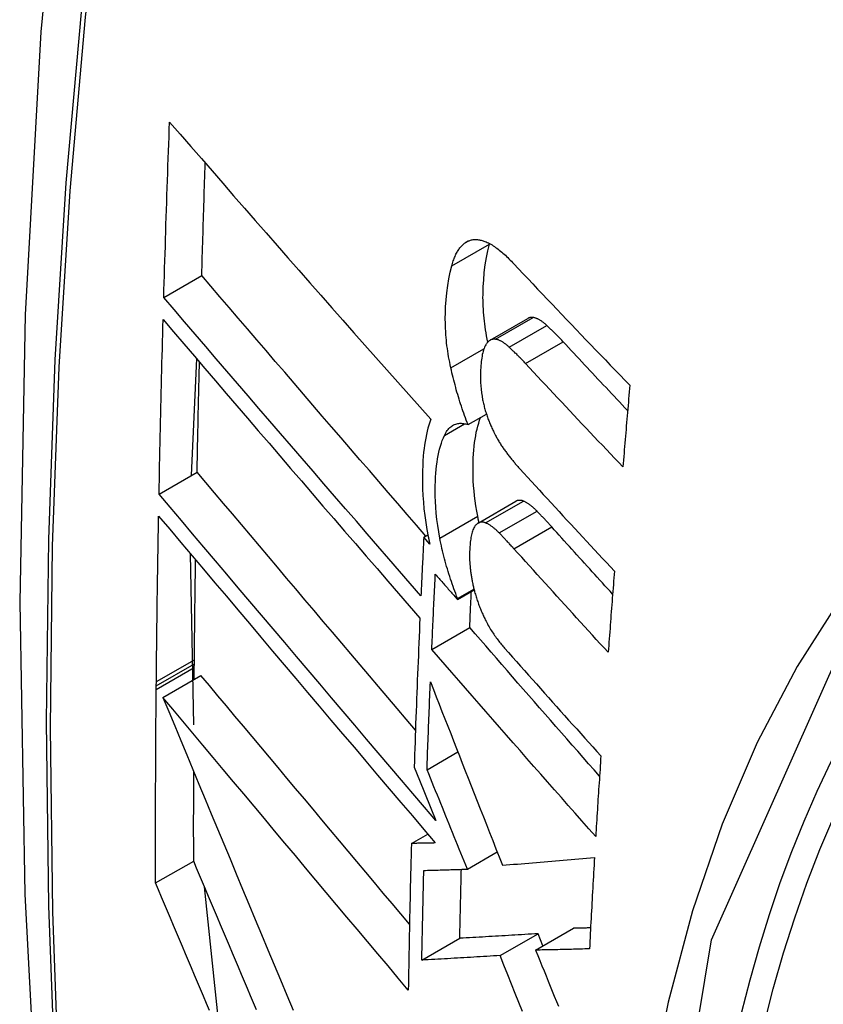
# Model space of a CAD drawing. Header units: inches. Extents: x 193.4 to 227.9, y 72.8 to 107.2.
# Tile 15 of 33: x 195.934 to 196.059, y 104.07 to 104.223. Entities that reach past the tile are written whole.
import ezdxf

# ---------------------------------------------------------------- set-up
doc = ezdxf.new("R2010")
doc.units = ezdxf.units.IN
doc.header["$MEASUREMENT"] = 0
doc.layers.add('Visible Edges(ANSI)', color=7, linetype='Continuous', lineweight=25)
doc.layers.add('Visible Tangent Edges(ANSI)', color=7, linetype='Continuous', lineweight=25)

msp = doc.modelspace()

# ---------------------------------------------------------------- linework, layer by layer
at = {"layer": 'Visible Edges(ANSI)'}
for p, q in [((196.00707, 104.18793), (196.0071, 104.18803)), ((195.95663, 104.17969), (195.96251, 104.18307)), ((196.00718, 104.17305), (196.01302, 104.17642)), ((195.96093, 104.15212), (195.96173, 104.17016)), ((196.00377, 104.15997), (196.00661, 104.16161)), ((195.95589, 104.14921), (195.96179, 104.15261)), ((196.00533, 104.14472), (196.01119, 104.14809)), ((195.9969, 104.14251), (195.99755, 104.14288)), ((195.99784, 104.14144), (195.9969, 104.14251)), ((195.9613, 104.11347), (195.96075, 104.13996)), ((196.00214, 104.13287), (196.00472, 104.13435)), ((196.00215, 104.13304), (196.00468, 104.1345)), ((196.00214, 104.13287), (196.00215, 104.13304)), ((195.99815, 104.12513), (196.00403, 104.12852)), ((195.96137, 104.12289), (195.96137, 104.12355)), ((195.96135, 104.12049), (195.96136, 104.12232)), ((195.96136, 104.12232), (195.96137, 104.12289)), ((195.95547, 104.11949), (195.95548, 104.12015)), ((195.95649, 104.1177), (195.96239, 104.12109)), ((195.95546, 104.11892), (195.95547, 104.11949)), ((195.99741, 104.1065), (196.0022, 104.10925)), ((195.99542, 104.10691), (195.99624, 104.10488)), ((195.99624, 104.10488), (195.99879, 104.09862)), ((195.99499, 104.09507), (195.99753, 104.09653)), ((196.00366, 104.09109), (196.00828, 104.09375)), ((195.95536, 104.08895), (195.96126, 104.09235)), ((195.96524, 104.06616), (195.96294, 104.08837)), ((196.00873, 104.0777), (196.01462, 104.08109)), ((196.01424, 104.07854), (196.02012, 104.08193)), ((196.01537, 104.07919), (196.01462, 104.08109)), ((195.9966, 104.07699), (196.0025, 104.08038))]:
    msp.add_line(p, q, dxfattribs=at)
at = {"layer": 'Visible Edges(ANSI)', "flags": 128}
for points in [[(195.98832, 104.46499), (195.97549, 104.42688), (195.96443, 104.38765), (195.95514, 104.34736), (195.94758, 104.30609), (195.94174, 104.2639), (195.9376, 104.22085), (195.93513, 104.17701), (195.93431, 104.13244), (195.93512, 104.08719), (195.93755, 104.04134), (195.94157, 103.99494), (195.94716, 103.94807), (195.95431, 103.90078), (195.96299, 103.85314), (195.97318, 103.80523), (195.98486, 103.75711)], [(195.95663, 104.17969), (195.95666, 104.18082), (195.9567, 104.18195), (195.95673, 104.18308), (195.95676, 104.18421), (195.9568, 104.18534), (195.95683, 104.18647), (195.95687, 104.1876), (195.9569, 104.18873), (195.95694, 104.18987), (195.95697, 104.191), (195.95701, 104.19213), (195.95705, 104.19326), (195.95708, 104.19439), (195.95712, 104.19553), (195.95716, 104.19666), (195.9572, 104.19779), (195.95724, 104.19892), (195.95728, 104.20006), (195.95732, 104.20119), (195.95735, 104.20233), (195.95739, 104.20346), (195.95744, 104.20459), (195.95748, 104.20573), (195.95752, 104.20686)], [(195.95752, 104.20686), (195.95915, 104.20498), (195.9608, 104.20309), (195.96245, 104.20119), (195.9641, 104.19928), (195.96577, 104.19737), (195.96744, 104.19545), (195.96911, 104.19353), (195.9708, 104.19161), (195.97248, 104.18968), (195.97417, 104.18775), (195.97586, 104.18582), (195.97756, 104.18389), (195.97926, 104.18195), (195.98096, 104.18002), (195.98266, 104.17808), (195.98437, 104.17615), (195.98607, 104.17422), (195.98778, 104.17229), (195.98948, 104.17037), (195.99118, 104.16845), (195.99289, 104.16653), (195.99459, 104.16462), (195.99629, 104.16271), (195.99798, 104.16081)], [(195.96251, 104.18307), (195.96253, 104.1838), (195.96256, 104.18452), (195.96258, 104.18525), (195.9626, 104.18597), (195.96262, 104.1867), (195.96264, 104.18742), (195.96266, 104.18815), (195.96268, 104.18888), (195.96271, 104.1896), (195.96273, 104.19033), (195.96275, 104.19105), (195.96277, 104.19178), (195.9628, 104.1925), (195.96282, 104.19323), (195.96284, 104.19395), (195.96286, 104.19468), (195.96289, 104.19541), (195.96291, 104.19613), (195.96293, 104.19686), (195.96296, 104.19758), (195.96298, 104.19831), (195.963, 104.19904), (195.96303, 104.19976), (195.96305, 104.20049)], [(196.00123, 104.18456), (196.00129, 104.18476), (196.00135, 104.18496), (196.00141, 104.18515), (196.00147, 104.18534), (196.00154, 104.18552), (196.00161, 104.1857), (196.00168, 104.18587), (196.00175, 104.18604), (196.00182, 104.18621), (196.0019, 104.18637), (196.00198, 104.18653), (196.00206, 104.18668), (196.00214, 104.18682), (196.00223, 104.18696), (196.00232, 104.1871), (196.00241, 104.18723), (196.0025, 104.18735), (196.00259, 104.18747), (196.00269, 104.18759), (196.00279, 104.1877), (196.00289, 104.1878), (196.00299, 104.1879), (196.0031, 104.18799), (196.0032, 104.18808)], [(196.0032, 104.18808), (196.00332, 104.18817), (196.00343, 104.18824), (196.00355, 104.18831), (196.00367, 104.18838), (196.00379, 104.18843), (196.00392, 104.18848), (196.00404, 104.18853), (196.00417, 104.18857), (196.0043, 104.1886), (196.00443, 104.18862), (196.00456, 104.18864), (196.00469, 104.18865), (196.00483, 104.18866), (196.00496, 104.18866), (196.0051, 104.18865), (196.00524, 104.18864), (196.00538, 104.18862), (196.00552, 104.1886), (196.00566, 104.18857), (196.0058, 104.18854), (196.00594, 104.1885), (196.00609, 104.18846), (196.00623, 104.18841), (196.00638, 104.18836)], [(196.00682, 104.17277), (196.00672, 104.17324), (196.00664, 104.17371), (196.00656, 104.17418), (196.00648, 104.17464), (196.00641, 104.17511), (196.00635, 104.17557), (196.0063, 104.17603), (196.00625, 104.17649), (196.00621, 104.17695), (196.00617, 104.17741), (196.00614, 104.17787), (196.00612, 104.17832), (196.0061, 104.17877), (196.00609, 104.17921), (196.00608, 104.17965), (196.00609, 104.18008), (196.00609, 104.1806), (196.00612, 104.18136), (196.00619, 104.18238), (196.00629, 104.18357), (196.00643, 104.18473), (196.00661, 104.18585), (196.00682, 104.18692), (196.00707, 104.18793)], [(196.00638, 104.18836), (196.00656, 104.18829), (196.00674, 104.18821), (196.00692, 104.18812), (196.0071, 104.18802), (196.00729, 104.18792), (196.00748, 104.18781), (196.00766, 104.18769), (196.00785, 104.18757), (196.00804, 104.18744), (196.00823, 104.18731), (196.00841, 104.18716), (196.0086, 104.18702), (196.00879, 104.18686), (196.00898, 104.18671), (196.00917, 104.18654), (196.00936, 104.18638), (196.00955, 104.18621), (196.00974, 104.18603), (196.00992, 104.18585), (196.01011, 104.18567), (196.0103, 104.18548), (196.01048, 104.1853), (196.01067, 104.1851), (196.01085, 104.18491)], [(196.0011, 104.16879), (196.001, 104.16922), (196.00092, 104.16965), (196.00083, 104.17008), (196.00076, 104.1705), (196.00069, 104.17093), (196.00062, 104.17136), (196.00056, 104.17178), (196.0005, 104.1722), (196.00045, 104.17263), (196.00041, 104.17305), (196.00037, 104.17347), (196.00033, 104.17389), (196.0003, 104.17436), (196.00027, 104.17495), (196.00025, 104.17564), (196.00024, 104.17642), (196.00025, 104.17729), (196.00029, 104.17825), (196.00036, 104.1793), (196.00047, 104.18041), (196.00061, 104.18152), (196.00078, 104.18258), (196.00099, 104.1836), (196.00123, 104.18456)], [(196.01085, 104.18491), (196.01159, 104.18412), (196.01233, 104.18334), (196.01307, 104.18255), (196.01381, 104.18177), (196.01455, 104.18098), (196.0153, 104.1802), (196.01604, 104.17941), (196.01679, 104.17862), (196.01753, 104.17784), (196.01828, 104.17705), (196.01903, 104.17627), (196.01978, 104.17548), (196.02053, 104.1747), (196.02128, 104.17391), (196.02203, 104.17313), (196.02278, 104.17234), (196.02353, 104.17156), (196.02429, 104.17077), (196.02504, 104.16999), (196.0258, 104.16921), (196.02655, 104.16842), (196.02731, 104.16764), (196.02807, 104.16686), (196.02882, 104.16608)], [(195.99725, 104.14271), (195.99579, 104.14439), (195.99433, 104.14607), (195.99287, 104.14776), (195.99141, 104.14945), (195.98995, 104.15114), (195.98848, 104.15284), (195.98702, 104.15453), (195.98556, 104.15623), (195.98409, 104.15792), (195.98263, 104.15962), (195.98117, 104.16131), (195.97971, 104.16301), (195.97826, 104.1647), (195.97681, 104.16639), (195.97536, 104.16808), (195.97391, 104.16977), (195.97247, 104.17145), (195.97103, 104.17312), (195.9696, 104.1748), (195.96817, 104.17646), (195.96675, 104.17813), (195.96533, 104.17978), (195.96392, 104.18143), (195.96251, 104.18307)], [(195.99647, 104.13346), (195.99481, 104.13537), (195.99315, 104.13728), (195.99148, 104.1392), (195.98981, 104.14113), (195.98813, 104.14306), (195.98646, 104.14499), (195.98478, 104.14693), (195.9831, 104.14887), (195.98142, 104.15082), (195.97975, 104.15276), (195.97807, 104.1547), (195.97639, 104.15665), (195.97472, 104.15859), (195.97305, 104.16053), (195.97138, 104.16247), (195.96972, 104.16441), (195.96806, 104.16634), (195.96641, 104.16826), (195.96476, 104.17019), (195.96312, 104.1721), (195.96149, 104.17401), (195.95986, 104.17591), (195.95824, 104.1778), (195.95663, 104.17969)], [(195.95589, 104.14921), (195.95592, 104.15034), (195.95594, 104.15146), (195.95596, 104.15259), (195.95598, 104.15371), (195.95601, 104.15484), (195.95603, 104.15596), (195.95606, 104.15709), (195.95608, 104.15821), (195.95611, 104.15934), (195.95613, 104.16047), (195.95616, 104.16159), (195.95618, 104.16272), (195.95621, 104.16385), (195.95624, 104.16497), (195.95627, 104.1661), (195.95629, 104.16723), (195.95632, 104.16835), (195.95635, 104.16948), (195.95638, 104.17061), (195.95641, 104.17174), (195.95644, 104.17286), (195.95647, 104.17399), (195.9565, 104.17512), (195.95653, 104.17625)], [(195.95653, 104.17625), (195.95814, 104.17436), (195.95976, 104.17247), (195.96138, 104.17057), (195.96301, 104.16866), (195.96465, 104.16674), (195.9663, 104.16482), (195.96795, 104.16289), (195.96961, 104.16096), (195.97127, 104.15902), (195.97293, 104.15708), (195.9746, 104.15514), (195.97627, 104.1532), (195.97794, 104.15125), (195.97962, 104.1493), (195.98129, 104.14736), (195.98297, 104.14541), (195.98465, 104.14347), (195.98632, 104.14153), (195.98799, 104.13959), (195.98967, 104.13766), (195.99133, 104.13573), (195.993, 104.13381), (195.99466, 104.1319), (195.99632, 104.12999)], [(196.01388, 104.17657), (196.01384, 104.17657), (196.0138, 104.17658), (196.01376, 104.17658), (196.01373, 104.17658), (196.01369, 104.17658), (196.01365, 104.17658), (196.01361, 104.17658), (196.01358, 104.17658), (196.01354, 104.17658), (196.0135, 104.17658), (196.01347, 104.17657), (196.01343, 104.17657), (196.0134, 104.17656), (196.01336, 104.17655), (196.01332, 104.17654), (196.01329, 104.17653), (196.01325, 104.17652), (196.01322, 104.17651), (196.01319, 104.1765), (196.01315, 104.17648), (196.01312, 104.17647), (196.01308, 104.17645), (196.01305, 104.17643), (196.01302, 104.17642)], [(196.01598, 104.17533), (196.01589, 104.17542), (196.0158, 104.17549), (196.01571, 104.17557), (196.01562, 104.17564), (196.01554, 104.17572), (196.01545, 104.17579), (196.01536, 104.17585), (196.01527, 104.17592), (196.01518, 104.17598), (196.01509, 104.17604), (196.015, 104.1761), (196.01491, 104.17616), (196.01483, 104.17621), (196.01474, 104.17626), (196.01465, 104.1763), (196.01456, 104.17635), (196.01448, 104.17639), (196.01439, 104.17642), (196.0143, 104.17645), (196.01422, 104.17648), (196.01413, 104.17651), (196.01405, 104.17653), (196.01396, 104.17655), (196.01388, 104.17657)], [(196.01849, 104.17282), (196.01839, 104.17293), (196.01828, 104.17304), (196.01818, 104.17315), (196.01807, 104.17326), (196.01797, 104.17337), (196.01787, 104.17348), (196.01776, 104.17359), (196.01766, 104.1737), (196.01755, 104.1738), (196.01745, 104.17391), (196.01734, 104.17402), (196.01724, 104.17412), (196.01713, 104.17423), (196.01703, 104.17433), (196.01692, 104.17444), (196.01682, 104.17454), (196.01671, 104.17464), (196.01661, 104.17474), (196.0165, 104.17484), (196.0164, 104.17494), (196.01629, 104.17504), (196.01619, 104.17514), (196.01608, 104.17524), (196.01598, 104.17533)], [(196.00651, 104.17236), (196.00641, 104.17218), (196.00632, 104.17199), (196.00624, 104.17178), (196.00616, 104.17156), (196.0061, 104.17132), (196.00604, 104.17108), (196.00598, 104.17083), (196.00593, 104.17056), (196.00589, 104.17029), (196.00585, 104.17002), (196.00581, 104.16974), (196.00578, 104.16945), (196.00576, 104.16915), (196.00573, 104.1688), (196.00571, 104.16841), (196.00569, 104.16798), (196.00568, 104.16751), (196.00568, 104.16702), (196.0057, 104.16651), (196.00573, 104.16599), (196.00578, 104.16545), (196.00584, 104.16492), (196.00593, 104.16437), (196.00603, 104.16383)], [(196.00804, 104.1732), (196.00796, 104.17321), (196.00789, 104.17322), (196.00781, 104.17322), (196.00774, 104.17322), (196.00767, 104.17321), (196.0076, 104.1732), (196.00753, 104.17319), (196.00746, 104.17317), (196.00739, 104.17315), (196.00732, 104.17312), (196.00726, 104.17309), (196.00719, 104.17306), (196.00713, 104.17302), (196.00706, 104.17298), (196.007, 104.17293), (196.00694, 104.17288), (196.00688, 104.17283), (196.00683, 104.17277), (196.00677, 104.17271), (196.00672, 104.17265), (196.00666, 104.17258), (196.00661, 104.17251), (196.00656, 104.17243), (196.00651, 104.17236)], [(196.01014, 104.17197), (196.01005, 104.17205), (196.00996, 104.17213), (196.00987, 104.17221), (196.00979, 104.17228), (196.0097, 104.17235), (196.00961, 104.17242), (196.00952, 104.17249), (196.00943, 104.17256), (196.00934, 104.17262), (196.00925, 104.17268), (196.00916, 104.17274), (196.00908, 104.17279), (196.00899, 104.17284), (196.0089, 104.17289), (196.00881, 104.17294), (196.00872, 104.17298), (196.00864, 104.17302), (196.00855, 104.17306), (196.00846, 104.17309), (196.00838, 104.17312), (196.00829, 104.17315), (196.00821, 104.17317), (196.00812, 104.17319), (196.00804, 104.1732)], [(196.02849, 104.16215), (196.02807, 104.1626), (196.02765, 104.16304), (196.02723, 104.16348), (196.02681, 104.16393), (196.02639, 104.16437), (196.02597, 104.16482), (196.02556, 104.16526), (196.02514, 104.16571), (196.02472, 104.16615), (196.0243, 104.1666), (196.02389, 104.16704), (196.02347, 104.16748), (196.02305, 104.16793), (196.02264, 104.16837), (196.02222, 104.16882), (196.02181, 104.16926), (196.02139, 104.16971), (196.02098, 104.17015), (196.02056, 104.1706), (196.02015, 104.17104), (196.01973, 104.17148), (196.01932, 104.17193), (196.0189, 104.17237), (196.01849, 104.17282)], [(196.01265, 104.16946), (196.01255, 104.16957), (196.01245, 104.16968), (196.01234, 104.16979), (196.01224, 104.1699), (196.01213, 104.17001), (196.01203, 104.17012), (196.01192, 104.17023), (196.01182, 104.17034), (196.01171, 104.17044), (196.01161, 104.17055), (196.0115, 104.17066), (196.0114, 104.17076), (196.0113, 104.17087), (196.01119, 104.17097), (196.01109, 104.17107), (196.01098, 104.17118), (196.01088, 104.17128), (196.01077, 104.17138), (196.01067, 104.17148), (196.01056, 104.17158), (196.01046, 104.17168), (196.01035, 104.17178), (196.01025, 104.17188), (196.01014, 104.17197)], [(195.96179, 104.15261), (195.9618, 104.15332), (195.96181, 104.15403), (195.96183, 104.15474), (195.96184, 104.15545), (195.96186, 104.15616), (195.96187, 104.15687), (195.96189, 104.15758), (195.9619, 104.15829), (195.96192, 104.159), (195.96193, 104.15971), (195.96195, 104.16042), (195.96196, 104.16113), (195.96198, 104.16184), (195.96199, 104.16255), (195.96201, 104.16326), (195.96202, 104.16397), (195.96204, 104.16468), (195.96206, 104.16539), (195.96207, 104.1661), (195.96209, 104.16682), (195.96211, 104.16753), (195.96212, 104.16824), (195.96214, 104.16895), (195.96216, 104.16966)], [(196.02775, 104.15344), (196.02712, 104.1541), (196.02648, 104.15477), (196.02585, 104.15543), (196.02521, 104.1561), (196.02458, 104.15677), (196.02395, 104.15743), (196.02332, 104.1581), (196.02268, 104.15877), (196.02205, 104.15944), (196.02142, 104.1601), (196.02079, 104.16077), (196.02016, 104.16144), (196.01953, 104.16211), (196.0189, 104.16278), (196.01828, 104.16344), (196.01765, 104.16411), (196.01702, 104.16478), (196.0164, 104.16545), (196.01577, 104.16612), (196.01515, 104.16678), (196.01452, 104.16745), (196.0139, 104.16812), (196.01328, 104.16879), (196.01265, 104.16946)], [(196.00377, 104.15997), (196.00363, 104.16032), (196.0035, 104.16067), (196.00336, 104.16102), (196.00323, 104.16137), (196.0031, 104.16173), (196.00298, 104.16209), (196.00285, 104.16244), (196.00273, 104.16281), (196.00261, 104.16317), (196.0025, 104.16353), (196.00238, 104.1639), (196.00227, 104.16427), (196.00216, 104.16464), (196.00205, 104.16501), (196.00195, 104.16538), (196.00185, 104.16575), (196.00175, 104.16613), (196.00165, 104.1665), (196.00155, 104.16688), (196.00146, 104.16726), (196.00136, 104.16764), (196.00127, 104.16802), (196.00118, 104.1684), (196.0011, 104.16879)], [(196.02882, 104.16608), (196.02878, 104.16555), (196.02873, 104.16503), (196.02869, 104.1645), (196.02864, 104.16397), (196.0286, 104.16345), (196.02855, 104.16292), (196.02851, 104.16239), (196.02846, 104.16187), (196.02842, 104.16134), (196.02837, 104.16081), (196.02833, 104.16029), (196.02828, 104.15976), (196.02824, 104.15923), (196.02819, 104.1587), (196.02815, 104.15818), (196.0281, 104.15765), (196.02806, 104.15712), (196.02802, 104.1566), (196.02797, 104.15607), (196.02793, 104.15554), (196.02788, 104.15502), (196.02784, 104.15449), (196.0278, 104.15396), (196.02775, 104.15344)], [(196.00603, 104.16383), (196.00607, 104.16364), (196.00611, 104.16346), (196.00615, 104.16327), (196.0062, 104.16309), (196.00624, 104.16291), (196.00629, 104.16272), (196.00634, 104.16254), (196.00639, 104.16236), (196.00644, 104.16218), (196.00649, 104.162), (196.00655, 104.16182), (196.0066, 104.16165), (196.00666, 104.16147), (196.00672, 104.16129), (196.00678, 104.16112), (196.00684, 104.16094), (196.0069, 104.16077), (196.00697, 104.1606), (196.00703, 104.16044), (196.0071, 104.16027), (196.00717, 104.1601), (196.00724, 104.15994), (196.00731, 104.15978), (196.00738, 104.15962)], [(195.99798, 104.16081), (195.99783, 104.16037), (195.99769, 104.15991), (195.99755, 104.15943), (195.99743, 104.15894), (195.99732, 104.15843), (195.99721, 104.1579), (195.99712, 104.15737), (195.99703, 104.15681), (195.99696, 104.15625), (195.99689, 104.15568), (195.99683, 104.15506), (195.99678, 104.15438), (195.99674, 104.15363), (195.99671, 104.15282), (195.99669, 104.15194), (195.99669, 104.15101), (195.99672, 104.15002), (195.99677, 104.149), (195.99685, 104.14797), (195.99694, 104.14692), (195.99707, 104.14587), (195.99722, 104.14481), (195.99739, 104.14374), (195.99759, 104.14266)], [(196.0001, 104.1583), (196.00021, 104.15852), (196.00032, 104.15872), (196.00043, 104.1589), (196.00055, 104.15908), (196.00068, 104.15924), (196.00081, 104.15939), (196.00094, 104.15952), (196.00108, 104.15965), (196.00123, 104.15975), (196.00138, 104.15985), (196.00153, 104.15993), (196.00168, 104.16), (196.00185, 104.16006), (196.00201, 104.16011), (196.00218, 104.16014), (196.00234, 104.16016), (196.00252, 104.16018), (196.00269, 104.16018), (196.00287, 104.16017), (196.00304, 104.16015), (196.00322, 104.16012), (196.00341, 104.16008), (196.00359, 104.16003), (196.00377, 104.15997)], [(196.00526, 104.14578), (196.00511, 104.14658), (196.00498, 104.14738), (196.00487, 104.14816), (196.00477, 104.14895), (196.00469, 104.14972), (196.00463, 104.15048), (196.00458, 104.15124), (196.00455, 104.15199), (196.00454, 104.15273), (196.00454, 104.15345), (196.00455, 104.15414), (196.00458, 104.1548), (196.00462, 104.15544), (196.00467, 104.15604), (196.00472, 104.15662), (196.00479, 104.15718), (196.00487, 104.15773), (196.00495, 104.15826), (196.00505, 104.15878), (196.00516, 104.15928), (196.00528, 104.15976), (196.00542, 104.16022), (196.00556, 104.16067), (196.00571, 104.16109)], [(195.99939, 104.1424), (195.99922, 104.14337), (195.99907, 104.14434), (195.99894, 104.14529), (195.99884, 104.14624), (195.99876, 104.14717), (195.99871, 104.14807), (195.99868, 104.14891), (195.99867, 104.14972), (195.99868, 104.15048), (195.99871, 104.15119), (195.99874, 104.15185), (195.99879, 104.15247), (195.99884, 104.15304), (195.9989, 104.1536), (195.99897, 104.15414), (195.99906, 104.15467), (195.99915, 104.15519), (195.99925, 104.15569), (195.99937, 104.15617), (195.99949, 104.15664), (195.99963, 104.15708), (195.99978, 104.15751), (195.99994, 104.15792), (196.0001, 104.1583)], [(196.00738, 104.15962), (196.00745, 104.15945), (196.00753, 104.15928), (196.00761, 104.15911), (196.00769, 104.15895), (196.00777, 104.15878), (196.00785, 104.15862), (196.00793, 104.15847), (196.00801, 104.15831), (196.0081, 104.15815), (196.00818, 104.158), (196.00827, 104.15785), (196.00835, 104.1577), (196.00844, 104.15756), (196.00852, 104.15741), (196.00861, 104.15727), (196.0087, 104.15713), (196.00878, 104.15699), (196.00887, 104.15685), (196.00896, 104.15671), (196.00905, 104.15658), (196.00914, 104.15645), (196.00923, 104.15632), (196.00932, 104.15619), (196.00941, 104.15606)], [(196.00941, 104.15606), (196.00951, 104.15593), (196.00961, 104.15579), (196.00971, 104.15566), (196.0098, 104.15553), (196.0099, 104.1554), (196.01, 104.15527), (196.0101, 104.15514), (196.0102, 104.15502), (196.01029, 104.15489), (196.01039, 104.15477), (196.01049, 104.15464), (196.01059, 104.15452), (196.01069, 104.1544), (196.01079, 104.15428), (196.01089, 104.15416), (196.01099, 104.15404), (196.01109, 104.15392), (196.01119, 104.15381), (196.01129, 104.15369), (196.01139, 104.15358), (196.01149, 104.15346), (196.01159, 104.15335), (196.01169, 104.15324), (196.01179, 104.15313)], [(195.99562, 104.11265), (195.99419, 104.11432), (195.99277, 104.116), (195.99134, 104.11768), (195.98991, 104.11937), (195.98848, 104.12105), (195.98705, 104.12274), (195.98562, 104.12443), (195.98419, 104.12611), (195.98276, 104.1278), (195.98134, 104.12948), (195.97991, 104.13116), (195.97849, 104.13284), (195.97707, 104.13452), (195.97566, 104.13619), (195.97425, 104.13786), (195.97284, 104.13953), (195.97144, 104.14119), (195.97004, 104.14284), (195.96865, 104.14449), (195.96726, 104.14613), (195.96588, 104.14776), (195.96451, 104.14938), (195.96314, 104.151), (195.96179, 104.15261)], [(196.01179, 104.15313), (196.01239, 104.15247), (196.013, 104.15181), (196.0136, 104.15115), (196.01421, 104.15048), (196.01482, 104.14982), (196.01542, 104.14916), (196.01603, 104.1485), (196.01664, 104.14784), (196.01725, 104.14718), (196.01786, 104.14652), (196.01847, 104.14586), (196.01908, 104.14519), (196.01969, 104.14453), (196.0203, 104.14387), (196.02091, 104.14321), (196.02153, 104.14255), (196.02214, 104.14189), (196.02275, 104.14123), (196.02337, 104.14057), (196.02398, 104.13991), (196.0246, 104.13925), (196.02521, 104.13859), (196.02583, 104.13793), (196.02644, 104.13727)], [(195.99879, 104.09862), (195.99701, 104.1007), (195.99523, 104.1028), (195.99344, 104.1049), (195.99164, 104.10701), (195.98984, 104.10913), (195.98803, 104.11125), (195.98623, 104.11338), (195.98442, 104.11551), (195.9826, 104.11765), (195.98079, 104.11978), (195.97898, 104.12192), (195.97717, 104.12406), (195.97536, 104.12619), (195.97356, 104.12832), (195.97176, 104.13045), (195.96996, 104.13257), (195.96817, 104.13469), (195.96639, 104.13679), (195.96462, 104.13889), (195.96285, 104.14098), (195.96109, 104.14306), (195.95935, 104.14512), (195.95762, 104.14718), (195.95589, 104.14921)], [(196.01234, 104.14812), (196.01229, 104.14814), (196.01223, 104.14816), (196.01218, 104.14818), (196.01213, 104.14819), (196.01208, 104.1482), (196.01203, 104.14822), (196.01198, 104.14823), (196.01193, 104.14823), (196.01188, 104.14824), (196.01183, 104.14824), (196.01178, 104.14824), (196.01173, 104.14824), (196.01168, 104.14824), (196.01164, 104.14824), (196.01159, 104.14823), (196.01154, 104.14822), (196.0115, 104.14821), (196.01145, 104.1482), (196.0114, 104.14819), (196.01136, 104.14817), (196.01132, 104.14816), (196.01127, 104.14814), (196.01123, 104.14811), (196.01119, 104.14809)], [(196.01445, 104.14656), (196.01436, 104.14665), (196.01427, 104.14674), (196.01418, 104.14682), (196.0141, 104.14691), (196.01401, 104.14699), (196.01392, 104.14707), (196.01383, 104.14715), (196.01374, 104.14723), (196.01365, 104.1473), (196.01356, 104.14737), (196.01348, 104.14744), (196.01339, 104.14751), (196.0133, 104.14757), (196.01321, 104.14764), (196.01312, 104.1477), (196.01304, 104.14775), (196.01295, 104.14781), (196.01286, 104.14786), (196.01277, 104.14791), (196.01268, 104.14796), (196.0126, 104.148), (196.01251, 104.14804), (196.01242, 104.14808), (196.01234, 104.14812)], [(196.01673, 104.14412), (196.01664, 104.14422), (196.01654, 104.14433), (196.01645, 104.14443), (196.01635, 104.14454), (196.01626, 104.14464), (196.01616, 104.14474), (196.01607, 104.14485), (196.01597, 104.14495), (196.01588, 104.14505), (196.01578, 104.14516), (196.01569, 104.14526), (196.01559, 104.14536), (196.0155, 104.14546), (196.0154, 104.14556), (196.01531, 104.14566), (196.01521, 104.14576), (196.01512, 104.14586), (196.01502, 104.14596), (196.01493, 104.14606), (196.01483, 104.14616), (196.01474, 104.14626), (196.01464, 104.14636), (196.01455, 104.14646), (196.01445, 104.14656)], [(195.95548, 104.12015), (195.95549, 104.12122), (195.9555, 104.12228), (195.95551, 104.12335), (195.95552, 104.12442), (195.95553, 104.12548), (195.95554, 104.12655), (195.95556, 104.12762), (195.95557, 104.12869), (195.95558, 104.12976), (195.9556, 104.13083), (195.95561, 104.13189), (195.95562, 104.13296), (195.95564, 104.13403), (195.95566, 104.1351), (195.95567, 104.13617), (195.95569, 104.13724), (195.9557, 104.13831), (195.95572, 104.13938), (195.95574, 104.14045), (195.95576, 104.14152), (195.95577, 104.14259), (195.95579, 104.14366), (195.95581, 104.14473), (195.95583, 104.1458)], [(195.95583, 104.1458), (195.95755, 104.14376), (195.95928, 104.1417), (195.96103, 104.13964), (195.96278, 104.13756), (195.96455, 104.13547), (195.96632, 104.13337), (195.9681, 104.13126), (195.96989, 104.12914), (195.97168, 104.12702), (195.97348, 104.12489), (195.97529, 104.12275), (195.97709, 104.12062), (195.9789, 104.11848), (195.98072, 104.11634), (195.98253, 104.1142), (195.98434, 104.11206), (195.98615, 104.10993), (195.98795, 104.1078), (195.98976, 104.10567), (195.99156, 104.10355), (195.99335, 104.10144), (195.99514, 104.09933), (195.99692, 104.09724), (195.99869, 104.09515)], [(196.00648, 104.14475), (196.0064, 104.14478), (196.00632, 104.1448), (196.00624, 104.14483), (196.00616, 104.14484), (196.00609, 104.14486), (196.00601, 104.14487), (196.00594, 104.14487), (196.00586, 104.14487), (196.00579, 104.14487), (196.00572, 104.14486), (196.00564, 104.14484), (196.00557, 104.14482), (196.0055, 104.1448), (196.00544, 104.14477), (196.00537, 104.14474), (196.0053, 104.1447), (196.00524, 104.14466), (196.00518, 104.14462), (196.00512, 104.14457), (196.00506, 104.14451), (196.005, 104.14445), (196.00494, 104.14439), (196.00489, 104.14433), (196.00483, 104.14425)], [(196.00546, 104.14479), (196.00545, 104.14484), (196.00545, 104.14488), (196.00544, 104.14492), (196.00543, 104.14496), (196.00542, 104.145), (196.00541, 104.14504), (196.0054, 104.14508), (196.00539, 104.14512), (196.00539, 104.14516), (196.00538, 104.14521), (196.00537, 104.14525), (196.00536, 104.14529), (196.00535, 104.14533), (196.00534, 104.14537), (196.00533, 104.14541), (196.00533, 104.14545), (196.00532, 104.14549), (196.00531, 104.14553), (196.0053, 104.14558), (196.00529, 104.14562), (196.00529, 104.14566), (196.00528, 104.1457), (196.00527, 104.14574), (196.00526, 104.14578)], [(196.00859, 104.14319), (196.00851, 104.14328), (196.00842, 104.14336), (196.00833, 104.14345), (196.00824, 104.14354), (196.00815, 104.14362), (196.00806, 104.1437), (196.00797, 104.14378), (196.00788, 104.14385), (196.0078, 104.14393), (196.00771, 104.144), (196.00762, 104.14407), (196.00753, 104.14414), (196.00744, 104.1442), (196.00735, 104.14426), (196.00727, 104.14432), (196.00718, 104.14438), (196.00709, 104.14444), (196.007, 104.14449), (196.00691, 104.14454), (196.00683, 104.14458), (196.00674, 104.14463), (196.00665, 104.14467), (196.00657, 104.14471), (196.00648, 104.14475)], [(196.00483, 104.14425), (196.00475, 104.14413), (196.00467, 104.14398), (196.00459, 104.14383), (196.00452, 104.14366), (196.00446, 104.14348), (196.00441, 104.14329), (196.00435, 104.14309), (196.00431, 104.14289), (196.00426, 104.14268), (196.00422, 104.14246), (196.00419, 104.14224), (196.00415, 104.14201), (196.00412, 104.14178), (196.0041, 104.14155), (196.00407, 104.14131), (196.00405, 104.14107), (196.00403, 104.14082), (196.00402, 104.14057), (196.004, 104.14029), (196.004, 104.13997), (196.004, 104.13957), (196.00401, 104.13909), (196.00405, 104.13852), (196.0041, 104.13782)], [(196.01088, 104.14075), (196.01078, 104.14085), (196.01069, 104.14096), (196.01059, 104.14106), (196.0105, 104.14116), (196.0104, 104.14127), (196.01031, 104.14137), (196.01021, 104.14148), (196.01012, 104.14158), (196.01002, 104.14168), (196.00993, 104.14178), (196.00983, 104.14189), (196.00974, 104.14199), (196.00964, 104.14209), (196.00955, 104.14219), (196.00945, 104.14229), (196.00936, 104.14239), (196.00926, 104.14249), (196.00917, 104.14259), (196.00907, 104.14269), (196.00898, 104.14279), (196.00888, 104.14289), (196.00879, 104.14299), (196.00869, 104.14309), (196.00859, 104.14319)], [(196.02616, 104.13371), (196.02577, 104.13414), (196.02537, 104.13457), (196.02498, 104.13501), (196.02458, 104.13544), (196.02419, 104.13588), (196.02379, 104.13631), (196.0234, 104.13674), (196.02301, 104.13718), (196.02261, 104.13761), (196.02222, 104.13805), (196.02182, 104.13848), (196.02143, 104.13891), (196.02104, 104.13935), (196.02064, 104.13978), (196.02025, 104.14022), (196.01986, 104.14065), (196.01947, 104.14108), (196.01908, 104.14152), (196.01868, 104.14195), (196.01829, 104.14238), (196.0179, 104.14282), (196.01751, 104.14325), (196.01712, 104.14368), (196.01673, 104.14412)], [(195.9969, 104.14251), (195.99688, 104.14213), (195.99687, 104.14175), (195.99685, 104.14138), (195.99683, 104.141), (195.99681, 104.14062), (195.99679, 104.14024), (195.99677, 104.13987), (195.99676, 104.13949), (195.99674, 104.13911), (195.99672, 104.13874), (195.9967, 104.13836), (195.99668, 104.13798), (195.99667, 104.13761), (195.99665, 104.13723), (195.99663, 104.13685), (195.99661, 104.13647), (195.99659, 104.1361), (195.99658, 104.13572), (195.99656, 104.13534), (195.99654, 104.13497), (195.99652, 104.13459), (195.99651, 104.13421), (195.99649, 104.13384), (195.99647, 104.13346)], [(195.99759, 104.14266), (195.9976, 104.14261), (195.99761, 104.14256), (195.99762, 104.14251), (195.99763, 104.14246), (195.99764, 104.1424), (195.99765, 104.14235), (195.99766, 104.1423), (195.99767, 104.14225), (195.99768, 104.1422), (195.99769, 104.14215), (195.9977, 104.1421), (195.99771, 104.14205), (195.99772, 104.142), (195.99773, 104.14195), (195.99774, 104.1419), (195.99775, 104.14185), (195.99776, 104.1418), (195.99777, 104.14175), (195.99778, 104.14169), (195.99779, 104.14164), (195.99781, 104.14159), (195.99782, 104.14154), (195.99783, 104.14149), (195.99784, 104.14144)], [(196.00215, 104.13304), (196.002, 104.13341), (196.00186, 104.13378), (196.00172, 104.13415), (196.00158, 104.13453), (196.00145, 104.13491), (196.00132, 104.13529), (196.00119, 104.13567), (196.00106, 104.13605), (196.00093, 104.13644), (196.00081, 104.13683), (196.00069, 104.13722), (196.00057, 104.13761), (196.00045, 104.13801), (196.00034, 104.1384), (196.00023, 104.1388), (196.00013, 104.13919), (196.00002, 104.13959), (195.99992, 104.13999), (195.99983, 104.14039), (195.99973, 104.14079), (195.99964, 104.14119), (195.99956, 104.14159), (195.99947, 104.142), (195.99939, 104.1424)], [(196.02548, 104.1247), (196.02487, 104.12536), (196.02426, 104.12603), (196.02364, 104.1267), (196.02303, 104.12737), (196.02242, 104.12804), (196.02181, 104.1287), (196.0212, 104.12937), (196.02059, 104.13004), (196.01998, 104.13071), (196.01936, 104.13138), (196.01876, 104.13205), (196.01815, 104.13272), (196.01754, 104.13339), (196.01693, 104.13406), (196.01632, 104.13473), (196.01571, 104.1354), (196.01511, 104.13607), (196.0145, 104.13673), (196.01389, 104.1374), (196.01329, 104.13807), (196.01268, 104.13874), (196.01208, 104.13941), (196.01148, 104.14008), (196.01088, 104.14075)], [(195.96137, 104.12355), (195.96138, 104.12419), (195.96139, 104.12483), (195.96139, 104.12548), (195.9614, 104.12612), (195.9614, 104.12676), (195.96141, 104.12741), (195.96142, 104.12805), (195.96143, 104.12869), (195.96143, 104.12934), (195.96144, 104.12998), (195.96145, 104.13063), (195.96146, 104.13127), (195.96146, 104.13192), (195.96147, 104.13256), (195.96148, 104.1332), (195.96149, 104.13385), (195.9615, 104.13449), (195.9615, 104.13514), (195.96151, 104.13578), (195.96152, 104.13643), (195.96153, 104.13707), (195.96154, 104.13772), (195.96155, 104.13836), (195.96156, 104.13901)], [(196.0041, 104.13782), (196.00411, 104.13767), (196.00413, 104.13751), (196.00415, 104.13736), (196.00416, 104.13721), (196.00418, 104.13705), (196.0042, 104.1369), (196.00423, 104.13674), (196.00425, 104.13658), (196.00428, 104.13643), (196.0043, 104.13627), (196.00433, 104.13611), (196.00436, 104.13596), (196.00439, 104.1358), (196.00442, 104.13564), (196.00445, 104.13548), (196.00449, 104.13533), (196.00452, 104.13517), (196.00456, 104.13501), (196.00459, 104.13485), (196.00463, 104.1347), (196.00467, 104.13454), (196.00471, 104.13438), (196.00475, 104.13423), (196.00479, 104.13407)], [(196.02644, 104.13727), (196.0264, 104.13675), (196.02636, 104.13623), (196.02632, 104.1357), (196.02628, 104.13518), (196.02624, 104.13465), (196.0262, 104.13413), (196.02616, 104.1336), (196.02612, 104.13308), (196.02608, 104.13256), (196.02603, 104.13203), (196.02599, 104.13151), (196.02595, 104.13098), (196.02591, 104.13046), (196.02587, 104.12994), (196.02583, 104.12941), (196.0258, 104.12889), (196.02576, 104.12836), (196.02572, 104.12784), (196.02568, 104.12732), (196.02564, 104.12679), (196.0256, 104.12627), (196.02556, 104.12575), (196.02552, 104.12522), (196.02548, 104.1247)], [(195.99815, 104.12513), (195.99817, 104.12562), (195.9982, 104.1261), (195.99822, 104.12659), (195.99824, 104.12707), (195.99826, 104.12756), (195.99828, 104.12804), (195.9983, 104.12853), (195.99833, 104.12902), (195.99835, 104.1295), (195.99837, 104.12999), (195.99839, 104.13047), (195.99842, 104.13096), (195.99844, 104.13144), (195.99846, 104.13193), (195.99848, 104.13242), (195.99851, 104.1329), (195.99853, 104.13339), (195.99855, 104.13387), (195.99858, 104.13436), (195.9986, 104.13485), (195.99862, 104.13533), (195.99865, 104.13582), (195.99867, 104.1363), (195.99869, 104.13679)], [(195.99869, 104.13679), (195.99884, 104.13663), (195.99898, 104.13646), (195.99912, 104.1363), (195.99927, 104.13614), (195.99941, 104.13597), (195.99955, 104.13581), (195.9997, 104.13565), (195.99984, 104.13548), (195.99999, 104.13532), (196.00013, 104.13516), (196.00027, 104.13499), (196.00042, 104.13483), (196.00056, 104.13467), (196.0007, 104.1345), (196.00085, 104.13434), (196.00099, 104.13418), (196.00113, 104.13401), (196.00128, 104.13385), (196.00142, 104.13369), (196.00156, 104.13352), (196.00171, 104.13336), (196.00185, 104.1332), (196.00199, 104.13303), (196.00214, 104.13287)], [(196.00403, 104.12852), (196.00404, 104.12875), (196.00405, 104.12898), (196.00406, 104.12921), (196.00407, 104.12945), (196.00408, 104.12968), (196.00409, 104.12991), (196.0041, 104.13014), (196.00411, 104.13038), (196.00412, 104.13061), (196.00413, 104.13084), (196.00414, 104.13108), (196.00415, 104.13131), (196.00416, 104.13154), (196.00417, 104.13177), (196.00418, 104.13201), (196.00419, 104.13224), (196.0042, 104.13247), (196.00421, 104.1327), (196.00423, 104.13294), (196.00424, 104.13317), (196.00425, 104.1334), (196.00426, 104.13364), (196.00427, 104.13387), (196.00428, 104.1341)], [(196.00479, 104.13407), (196.00484, 104.13388), (196.0049, 104.13368), (196.00495, 104.13349), (196.00501, 104.1333), (196.00507, 104.13311), (196.00513, 104.13292), (196.0052, 104.13273), (196.00526, 104.13254), (196.00533, 104.13236), (196.00539, 104.13217), (196.00546, 104.13199), (196.00553, 104.13181), (196.0056, 104.13163), (196.00568, 104.13145), (196.00575, 104.13128), (196.00582, 104.1311), (196.0059, 104.13093), (196.00597, 104.13075), (196.00605, 104.13058), (196.00613, 104.13041), (196.0062, 104.13024), (196.00628, 104.13007), (196.00636, 104.12991), (196.00644, 104.12974)], [(195.99632, 104.12999), (195.99627, 104.12902), (195.99623, 104.12806), (195.99619, 104.1271), (195.99615, 104.12613), (195.99611, 104.12517), (195.99607, 104.12421), (195.99603, 104.12324), (195.99599, 104.12228), (195.99595, 104.12132), (195.99591, 104.12036), (195.99587, 104.11939), (195.99584, 104.11843), (195.9958, 104.11747), (195.99576, 104.11651), (195.99573, 104.11555), (195.99569, 104.11459), (195.99565, 104.11363), (195.99562, 104.11267), (195.99559, 104.11171), (195.99555, 104.11075), (195.99552, 104.10979), (195.99548, 104.10883), (195.99545, 104.10787), (195.99542, 104.10691)], [(196.00644, 104.12974), (196.00655, 104.12952), (196.00667, 104.12929), (196.00679, 104.12908), (196.0069, 104.12886), (196.00702, 104.12865), (196.00714, 104.12844), (196.00727, 104.12824), (196.00739, 104.12804), (196.00751, 104.12785), (196.00764, 104.12766), (196.00776, 104.12748), (196.00789, 104.12729), (196.00801, 104.12712), (196.00814, 104.12694), (196.00827, 104.12677), (196.0084, 104.1266), (196.00852, 104.12643), (196.00865, 104.12627), (196.00878, 104.12611), (196.00891, 104.12595), (196.00904, 104.1258), (196.00917, 104.12564), (196.0093, 104.12549), (196.00943, 104.12535)], [(196.02414, 104.1055), (196.02329, 104.10646), (196.02245, 104.10742), (196.0216, 104.10838), (196.02076, 104.10935), (196.01991, 104.11031), (196.01907, 104.11127), (196.01822, 104.11223), (196.01738, 104.1132), (196.01654, 104.11416), (196.01569, 104.11512), (196.01485, 104.11608), (196.01401, 104.11705), (196.01317, 104.11801), (196.01233, 104.11897), (196.0115, 104.11993), (196.01066, 104.12089), (196.00983, 104.12185), (196.00899, 104.1228), (196.00816, 104.12376), (196.00733, 104.12471), (196.0065, 104.12567), (196.00568, 104.12662), (196.00485, 104.12757), (196.00403, 104.12852)], [(196.02355, 104.09615), (196.02249, 104.09735), (196.02142, 104.09856), (196.02036, 104.09976), (196.01929, 104.10097), (196.01822, 104.10218), (196.01716, 104.10338), (196.01609, 104.1046), (196.01503, 104.10581), (196.01396, 104.10702), (196.0129, 104.10823), (196.01183, 104.10945), (196.01077, 104.11066), (196.00971, 104.11187), (196.00865, 104.11308), (196.00759, 104.1143), (196.00653, 104.11551), (196.00547, 104.11672), (196.00442, 104.11793), (196.00337, 104.11913), (196.00232, 104.12034), (196.00127, 104.12154), (196.00023, 104.12274), (195.99919, 104.12394), (195.99815, 104.12513)], [(196.00943, 104.12535), (196.01004, 104.12465), (196.01066, 104.12396), (196.01128, 104.12326), (196.01189, 104.12256), (196.01251, 104.12187), (196.01313, 104.12117), (196.01375, 104.12048), (196.01437, 104.11978), (196.01499, 104.11908), (196.01561, 104.11838), (196.01624, 104.11769), (196.01686, 104.11699), (196.01748, 104.11629), (196.0181, 104.11559), (196.01873, 104.1149), (196.01935, 104.1142), (196.01997, 104.1135), (196.0206, 104.11281), (196.02122, 104.11211), (196.02185, 104.11141), (196.02247, 104.11072), (196.0231, 104.11002), (196.02372, 104.10933), (196.02435, 104.10863)], [(195.99469, 104.08256), (195.99335, 104.08417), (195.99199, 104.08578), (195.99064, 104.08739), (195.98928, 104.08901), (195.98792, 104.09063), (195.98656, 104.09225), (195.9852, 104.09387), (195.98384, 104.0955), (195.98248, 104.09712), (195.98112, 104.09874), (195.97976, 104.10036), (195.97841, 104.10198), (195.97705, 104.1036), (195.9757, 104.10521), (195.97435, 104.10682), (195.973, 104.10843), (195.97166, 104.11003), (195.97032, 104.11163), (195.96898, 104.11322), (195.96765, 104.11481), (195.96633, 104.11639), (195.96501, 104.11797), (195.9637, 104.11953), (195.96239, 104.12109)], [(195.95536, 104.08895), (195.95536, 104.0902), (195.95536, 104.09144), (195.95536, 104.09269), (195.95536, 104.09393), (195.95536, 104.09518), (195.95536, 104.09643), (195.95536, 104.09768), (195.95536, 104.09892), (195.95536, 104.10017), (195.95536, 104.10142), (195.95537, 104.10267), (195.95537, 104.10391), (195.95538, 104.10516), (195.95538, 104.10641), (195.95539, 104.10766), (195.95539, 104.10891), (195.9554, 104.11016), (195.95541, 104.11141), (195.95542, 104.11267), (195.95542, 104.11392), (195.95543, 104.11517), (195.95544, 104.11642), (195.95545, 104.11767), (195.95546, 104.11892)], [(195.99741, 104.1065), (195.99743, 104.10706), (195.99745, 104.10763), (195.99747, 104.10819), (195.99749, 104.10876), (195.99751, 104.10933), (195.99753, 104.10989), (195.99756, 104.11046), (195.99758, 104.11102), (195.9976, 104.11159), (195.99762, 104.11216), (195.99764, 104.11272), (195.99766, 104.11329), (195.99768, 104.11385), (195.99771, 104.11442), (195.99773, 104.11499), (195.99775, 104.11555), (195.99777, 104.11612), (195.9978, 104.11669), (195.99782, 104.11725), (195.99784, 104.11782), (195.99787, 104.11839), (195.99789, 104.11896), (195.99791, 104.11952), (195.99794, 104.12009)], [(195.99794, 104.12009), (195.99839, 104.11895), (195.99883, 104.11781), (195.99928, 104.11667), (195.99973, 104.11553), (196.00018, 104.11439), (196.00063, 104.11325), (196.00108, 104.11211), (196.00153, 104.11096), (196.00198, 104.10981), (196.00243, 104.10866), (196.00288, 104.10751), (196.00334, 104.10634), (196.0038, 104.10518), (196.00426, 104.104), (196.00472, 104.10282), (196.00519, 104.10163), (196.00566, 104.10043), (196.00614, 104.09922), (196.00662, 104.098), (196.0071, 104.09677), (196.00759, 104.09552), (196.00808, 104.09426), (196.00858, 104.09299), (196.00909, 104.09171)], [(195.95649, 104.1177), (195.95741, 104.1155), (195.95833, 104.11328), (195.95925, 104.11104), (195.96019, 104.10879), (195.96113, 104.10652), (195.96208, 104.10424), (195.96303, 104.10194), (195.96399, 104.09964), (195.96495, 104.09733), (195.96592, 104.095), (195.96689, 104.09267), (195.96786, 104.09034), (195.96884, 104.088), (195.96982, 104.08565), (195.9708, 104.0833), (195.97178, 104.08096), (195.97276, 104.07861), (195.97374, 104.07626), (195.97472, 104.07392), (195.9757, 104.07158), (195.97668, 104.06925)], [(195.99451, 104.07235), (195.99294, 104.07422), (195.99137, 104.0761), (195.98979, 104.07798), (195.9882, 104.07988), (195.98661, 104.08177), (195.98501, 104.08367), (195.98341, 104.08558), (195.98181, 104.08749), (195.98021, 104.0894), (195.97861, 104.09131), (195.97701, 104.09322), (195.9754, 104.09513), (195.9738, 104.09704), (195.97221, 104.09894), (195.97061, 104.10085), (195.96902, 104.10275), (195.96743, 104.10464), (195.96585, 104.10653), (195.96427, 104.10841), (195.9627, 104.11029), (195.96114, 104.11215), (195.95958, 104.11401), (195.95803, 104.11586), (195.95649, 104.1177)], [(196.02435, 104.10863), (196.02431, 104.10811), (196.02428, 104.10759), (196.02424, 104.10707), (196.02421, 104.10655), (196.02417, 104.10603), (196.02414, 104.10551), (196.02411, 104.10499), (196.02407, 104.10447), (196.02404, 104.10395), (196.024, 104.10343), (196.02397, 104.10291), (196.02394, 104.10239), (196.0239, 104.10187), (196.02387, 104.10135), (196.02384, 104.10083), (196.02381, 104.10031), (196.02377, 104.09979), (196.02374, 104.09927), (196.02371, 104.09875), (196.02368, 104.09823), (196.02364, 104.09771), (196.02361, 104.09719), (196.02358, 104.09667), (196.02355, 104.09615)], [(196.00366, 104.09109), (196.00341, 104.09171), (196.00316, 104.09233), (196.0029, 104.09296), (196.00265, 104.09358), (196.00239, 104.09421), (196.00214, 104.09485), (196.00188, 104.09548), (196.00162, 104.09612), (196.00136, 104.09675), (196.00111, 104.09739), (196.00085, 104.09804), (196.00058, 104.09868), (196.00032, 104.09932), (196.00006, 104.09997), (195.9998, 104.10062), (195.99953, 104.10127), (195.99927, 104.10192), (195.99901, 104.10257), (195.99874, 104.10322), (195.99848, 104.10387), (195.99821, 104.10453), (195.99795, 104.10518), (195.99768, 104.10584), (195.99741, 104.1065)], [(195.96126, 104.09235), (195.96126, 104.09292), (195.96126, 104.0935), (195.96126, 104.09408), (195.96126, 104.09465), (195.96126, 104.09523), (195.96126, 104.09581), (195.96125, 104.09638), (195.96125, 104.09696), (195.96125, 104.09754), (195.96125, 104.09811), (195.96125, 104.09869), (195.96125, 104.09927), (195.96126, 104.09984), (195.96126, 104.10042), (195.96126, 104.101), (195.96126, 104.10157), (195.96126, 104.10215), (195.96126, 104.10273), (195.96126, 104.10331), (195.96126, 104.10388), (195.96126, 104.10446), (195.96126, 104.10504), (195.96127, 104.10561), (195.96127, 104.10619)], [(195.99499, 104.09507), (195.99497, 104.09412), (195.99494, 104.09317), (195.99492, 104.09222), (195.99489, 104.09127), (195.99487, 104.09032), (195.99485, 104.08937), (195.99482, 104.08842), (195.9948, 104.08748), (195.99478, 104.08653), (195.99476, 104.08558), (195.99474, 104.08463), (195.99472, 104.08369), (195.9947, 104.08274), (195.99468, 104.0818), (195.99466, 104.08085), (195.99464, 104.0799), (195.99462, 104.07896), (195.99461, 104.07801), (195.99459, 104.07707), (195.99457, 104.07612), (195.99456, 104.07518), (195.99454, 104.07424), (195.99453, 104.07329), (195.99451, 104.07235)], [(195.99869, 104.09515), (195.99854, 104.09515), (195.99839, 104.09514), (195.99823, 104.09514), (195.99808, 104.09514), (195.99792, 104.09513), (195.99777, 104.09513), (195.99761, 104.09512), (195.99746, 104.09512), (195.9973, 104.09512), (195.99715, 104.09511), (195.997, 104.09511), (195.99684, 104.09511), (195.99669, 104.0951), (195.99653, 104.0951), (195.99638, 104.0951), (195.99622, 104.09509), (195.99607, 104.09509), (195.99592, 104.09509), (195.99576, 104.09508), (195.99561, 104.09508), (195.99546, 104.09508), (195.9953, 104.09507), (195.99515, 104.09507), (195.99499, 104.09507)], [(196.00909, 104.09171), (196.00967, 104.09175), (196.01025, 104.09179), (196.01083, 104.09184), (196.01141, 104.09188), (196.012, 104.09193), (196.01259, 104.09198), (196.01317, 104.09202), (196.01376, 104.09207), (196.01435, 104.09212), (196.01495, 104.09216), (196.01554, 104.09221), (196.01613, 104.09226), (196.01673, 104.09231), (196.01732, 104.09236), (196.01792, 104.09241), (196.01852, 104.09247), (196.01912, 104.09252), (196.01972, 104.09257), (196.02033, 104.09262), (196.02093, 104.09268), (196.02153, 104.09273), (196.02214, 104.09279), (196.02275, 104.09285), (196.02335, 104.0929)], [(196.02335, 104.0929), (196.02332, 104.09231), (196.02329, 104.09172), (196.02325, 104.09113), (196.02322, 104.09054), (196.02318, 104.08995), (196.02315, 104.08936), (196.02312, 104.08877), (196.02308, 104.08818), (196.02305, 104.08758), (196.02302, 104.08699), (196.02298, 104.0864), (196.02295, 104.08581), (196.02292, 104.08522), (196.02289, 104.08463), (196.02286, 104.08404), (196.02282, 104.08345), (196.02279, 104.08286), (196.02276, 104.08227), (196.02273, 104.08169), (196.0227, 104.0811), (196.02267, 104.08051), (196.02264, 104.07992), (196.02261, 104.07933), (196.02258, 104.07874)], [(195.971, 104.06928), (195.97054, 104.07038), (195.97007, 104.07148), (195.9696, 104.07258), (195.96914, 104.07368), (195.96867, 104.07478), (195.96821, 104.07588), (195.96774, 104.07698), (195.96728, 104.07808), (195.96681, 104.07918), (195.96635, 104.08028), (195.96588, 104.08138), (195.96542, 104.08248), (195.96495, 104.08358), (195.96449, 104.08468), (195.96403, 104.08578), (195.96357, 104.08687), (195.9631, 104.08797), (195.96264, 104.08907), (195.96218, 104.09016), (195.96172, 104.09126), (195.96126, 104.09235)], [(195.9966, 104.07699), (195.99661, 104.07757), (195.99663, 104.07815), (195.99664, 104.07872), (195.99665, 104.0793), (195.99666, 104.07988), (195.99667, 104.08046), (195.99669, 104.08104), (195.9967, 104.08162), (195.99671, 104.0822), (195.99672, 104.08278), (195.99674, 104.08336), (195.99675, 104.08394), (195.99676, 104.08451), (195.99678, 104.08509), (195.99679, 104.08567), (195.99681, 104.08625), (195.99682, 104.08683), (195.99683, 104.08741), (195.99685, 104.08799), (195.99686, 104.08857), (195.99688, 104.08915), (195.99689, 104.08973), (195.99691, 104.09031), (195.99693, 104.09089)], [(195.99693, 104.09089), (195.9972, 104.0909), (195.99748, 104.09091), (195.99776, 104.09091), (195.99804, 104.09092), (195.99832, 104.09093), (195.9986, 104.09094), (195.99888, 104.09094), (195.99916, 104.09095), (195.99944, 104.09096), (195.99972, 104.09097), (196, 104.09098), (196.00028, 104.09098), (196.00056, 104.09099), (196.00084, 104.091), (196.00112, 104.09101), (196.0014, 104.09102), (196.00169, 104.09103), (196.00197, 104.09103), (196.00225, 104.09104), (196.00253, 104.09105), (196.00281, 104.09106), (196.0031, 104.09107), (196.00338, 104.09108), (196.00366, 104.09109)], [(196.0025, 104.08038), (196.00251, 104.08083), (196.00252, 104.08127), (196.00252, 104.08172), (196.00253, 104.08216), (196.00254, 104.0826), (196.00255, 104.08305), (196.00256, 104.08349), (196.00257, 104.08394), (196.00258, 104.08438), (196.00259, 104.08483), (196.0026, 104.08527), (196.00261, 104.08572), (196.00262, 104.08616), (196.00263, 104.08661), (196.00264, 104.08705), (196.00265, 104.0875), (196.00266, 104.08794), (196.00267, 104.08839), (196.00268, 104.08883), (196.00269, 104.08928), (196.0027, 104.08972), (196.00271, 104.09017), (196.00272, 104.09061), (196.00273, 104.09106)], [(195.96371, 104.06918), (195.96324, 104.07028), (195.96277, 104.07138), (195.96231, 104.07248), (195.96184, 104.07358), (195.96138, 104.07468), (195.96091, 104.07578), (195.96045, 104.07688), (195.95998, 104.07798), (195.95952, 104.07908), (195.95906, 104.08018), (195.95859, 104.08128), (195.95813, 104.08238), (195.95767, 104.08348), (195.9572, 104.08457), (195.95674, 104.08567), (195.95628, 104.08676), (195.95582, 104.08786), (195.95536, 104.08895)], [(196.01462, 104.08109), (196.0141, 104.08106), (196.01359, 104.08103), (196.01308, 104.08099), (196.01257, 104.08096), (196.01206, 104.08093), (196.01155, 104.0809), (196.01104, 104.08087), (196.01054, 104.08084), (196.01003, 104.08081), (196.00952, 104.08078), (196.00902, 104.08075), (196.00851, 104.08072), (196.008, 104.08069), (196.0075, 104.08066), (196.007, 104.08063), (196.00649, 104.0806), (196.00599, 104.08057), (196.00549, 104.08055), (196.00499, 104.08052), (196.00449, 104.08049), (196.00399, 104.08046), (196.00349, 104.08044), (196.00299, 104.08041), (196.0025, 104.08038)], [(196.02275, 104.08198), (196.02264, 104.08198), (196.02253, 104.08197), (196.02242, 104.08197), (196.02231, 104.08197), (196.0222, 104.08197), (196.02209, 104.08196), (196.02198, 104.08196), (196.02187, 104.08196), (196.02176, 104.08196), (196.02165, 104.08196), (196.02154, 104.08195), (196.02143, 104.08195), (196.02132, 104.08195), (196.02121, 104.08195), (196.0211, 104.08195), (196.02099, 104.08194), (196.02089, 104.08194), (196.02078, 104.08194), (196.02067, 104.08194), (196.02056, 104.08194), (196.02045, 104.08193), (196.02034, 104.08193), (196.02023, 104.08193), (196.02012, 104.08193)], [(196.00873, 104.0777), (196.00821, 104.07767), (196.0077, 104.07763), (196.00719, 104.0776), (196.00668, 104.07757), (196.00617, 104.07754), (196.00566, 104.07751), (196.00515, 104.07748), (196.00465, 104.07744), (196.00414, 104.07741), (196.00363, 104.07738), (196.00312, 104.07735), (196.00262, 104.07732), (196.00211, 104.07729), (196.00161, 104.07727), (196.0011, 104.07724), (196.0006, 104.07721), (196.0001, 104.07718), (195.9996, 104.07715), (195.9991, 104.07712), (195.9986, 104.0771), (195.9981, 104.07707), (195.9976, 104.07704), (195.9971, 104.07702), (195.9966, 104.07699)], [(196.0122, 104.06901), (196.01164, 104.0704), (196.01108, 104.07182), (196.0105, 104.07325), (196.00992, 104.07471), (196.00933, 104.07619), (196.00873, 104.0777)], [(196.02258, 104.07874), (196.02223, 104.07873), (196.02188, 104.07872), (196.02152, 104.07871), (196.02117, 104.0787), (196.02082, 104.07869), (196.02047, 104.07868), (196.02012, 104.07867), (196.01977, 104.07866), (196.01943, 104.07865), (196.01908, 104.07864), (196.01873, 104.07863), (196.01838, 104.07863), (196.01803, 104.07862), (196.01769, 104.07861), (196.01734, 104.0786), (196.01699, 104.07859), (196.01665, 104.07859), (196.0163, 104.07858), (196.01596, 104.07857), (196.01561, 104.07856), (196.01527, 104.07856), (196.01492, 104.07855), (196.01458, 104.07854), (196.01424, 104.07854)], [(196.01424, 104.07854), (196.01456, 104.07773), (196.01489, 104.07693), (196.01521, 104.07613), (196.01554, 104.07533), (196.01586, 104.07454), (196.01618, 104.07374), (196.0165, 104.07296), (196.01682, 104.07217), (196.01713, 104.07139), (196.01745, 104.0706), (196.01777, 104.06983)]]:
    msp.add_lwpolyline(points, dxfattribs=at)
at = {"layer": 'Visible Edges(ANSI)'}
msp.add_ellipse((196.28144, 103.86262), major_axis=(-0.15963, 0.2772), ratio=0.578093, dxfattribs=at)
at = {"layer": 'Visible Tangent Edges(ANSI)'}
for p, q in [((196.00123, 104.18456), (196.00707, 104.18793)), ((196.0032, 104.18808), (196.00388, 104.18847)), ((196.00804, 104.1732), (196.01388, 104.17657)), ((196.01014, 104.17197), (196.01598, 104.17533)), ((196.01265, 104.16946), (196.01849, 104.17282)), ((196.0011, 104.16879), (196.00622, 104.17174)), ((196.0001, 104.1583), (196.00324, 104.16011)), ((196.00648, 104.14475), (196.01234, 104.14812)), ((196.00859, 104.14319), (196.01445, 104.14656)), ((195.99939, 104.1424), (196.00526, 104.14578)), ((196.01088, 104.14075), (196.01673, 104.14412)), ((195.95548, 104.12015), (195.96137, 104.12355)), ((195.95546, 104.11892), (195.96136, 104.12232)), ((195.95547, 104.11949), (195.96137, 104.12289))]:
    msp.add_line(p, q, dxfattribs=at)
at = {"layer": 'Visible Tangent Edges(ANSI)', "flags": 128}
for points in [[(195.98748, 104.4214), (195.97972, 104.39891), (195.97259, 104.37576), (195.96612, 104.35198), (195.96032, 104.32758), (195.95518, 104.3026), (195.95073, 104.27706), (195.94695, 104.251), (195.94387, 104.22445), (195.94147, 104.19744), (195.93977, 104.17001), (195.93876, 104.14219), (195.93843, 104.11398), (195.93879, 104.0854), (195.93983, 104.05643), (195.94156, 104.0271), (195.94397, 103.99745), (195.94706, 103.96752), (195.95083, 103.93732), (195.95528, 103.90688), (195.96039, 103.8762), (195.96617, 103.84532)], [(195.96691, 103.84488), (195.96111, 103.8757), (195.95598, 103.90632), (195.95152, 103.93671), (195.94774, 103.96684), (195.94463, 103.99673), (195.94221, 104.02632), (195.94047, 104.05559), (195.93942, 104.08449), (195.93906, 104.11301), (195.93939, 104.14114), (195.94041, 104.16888), (195.94212, 104.19622), (195.94452, 104.22314), (195.94762, 104.24959), (195.95141, 104.27554), (195.95588, 104.30096), (195.96104, 104.32582), (195.96686, 104.35009), (195.97335, 104.37375), (195.98048, 104.39676), (195.98826, 104.41912)], [(196.07224, 103.82443), (196.04803, 103.89358), (196.03451, 103.96129), (196.0323, 104.02451), (196.04151, 104.08011), (196.06177, 104.12574), (196.09202, 104.15912), (196.13097, 104.17874), (196.17696, 104.18386), (196.22766, 104.1742), (196.28081, 104.15022)], [(196.08673, 104.16031), (196.0777, 104.1523), (196.06935, 104.1433), (196.06169, 104.13335), (196.05475, 104.12247), (196.04857, 104.1107), (196.04316, 104.09807), (196.03855, 104.08464), (196.03477, 104.07046), (196.03182, 104.0556), (196.02971, 104.04008), (196.02844, 104.02395), (196.02801, 104.00724), (196.02844, 103.99), (196.02973, 103.97234), (196.03186, 103.95432), (196.03482, 103.936), (196.03861, 103.91743), (196.04321, 103.89869), (196.0486, 103.87981), (196.05478, 103.86088), (196.06172, 103.84195)]]:
    msp.add_lwpolyline(points, dxfattribs=at)
at = {"layer": 'Visible Tangent Edges(ANSI)'}
msp.add_ellipse((196.28393, 103.86405), major_axis=(-0.17285, 0.30015), ratio=0.578093, start_param=5.049711, end_param=10.658253, dxfattribs=at)
for centre, major_axis in [((196.28452, 103.86439), (0.17078, -0.29656)), ((196.28154, 103.86268), (-0.16238, 0.28198)), ((196.28144, 103.86262), (0.16178, -0.28094))]:
    msp.add_ellipse(centre, major_axis=major_axis, ratio=0.578093, dxfattribs=at)

doc.saveas('drawing.dxf')
